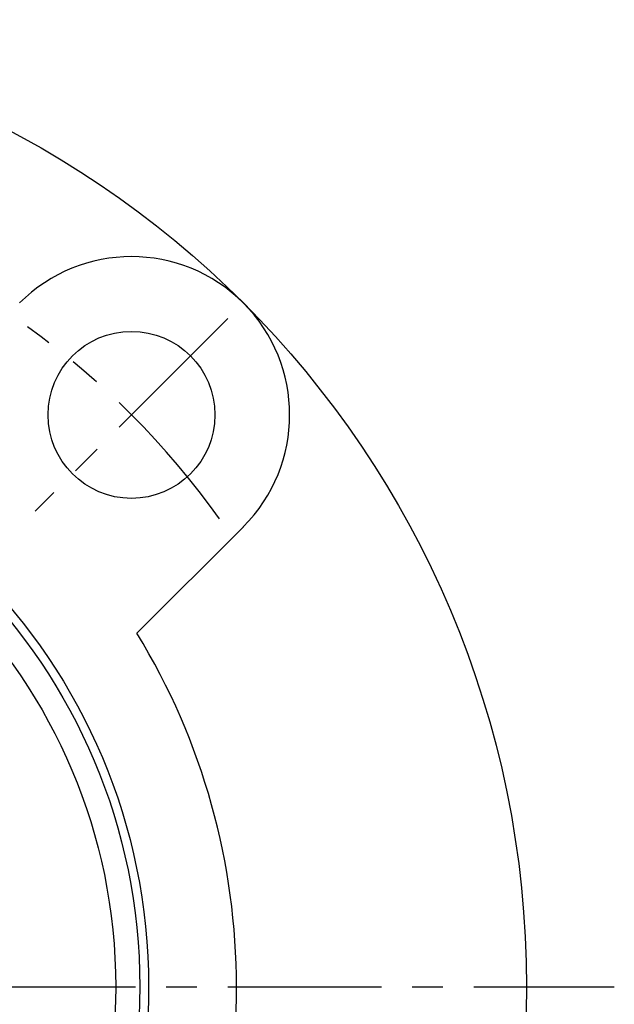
# Model space of a CAD drawing. Extents: x -120 to 249, y -120 to 249.
# Tile 6 of 8: x 52 to 120, y -2 to 110. Entities that reach past the tile are written whole.
import ezdxf

# ---------------------------------------------------------------- set-up
doc = ezdxf.new("R2010")
doc.units = 0
doc.header["$LTSCALE"] = 14
doc.linetypes.add('CENTER', pattern=[2, 1.25, -0.25, 0.25, -0.25])
doc.layers.get('0').update_dxf_attribs({"linetype": 'CONTINUOUS'})
doc.layers.add('CENTER', color=1, linetype='CENTER')

msp = doc.modelspace()

# ---------------------------------------------------------------- linework, layer by layer
msp.add_line((77.78, 52.33), (65.67, 40.21))
for centre, radius in [((0, 0), 110), ((65.05, 65.05), 9.5), ((0, 0), 67), ((0, 0), 66), ((0, 0), 63.25)]:
    msp.add_circle(centre, radius)
for centre, radius, start, end in [((65.05, 65.05), 18, 315, 135), ((0, 0), 77, 328.5189, 31.4811)]:
    msp.add_arc(centre, radius, start, end)
at = {"layer": 'CENTER'}
for p, q in [((76.01, 76.01), (54.09, 54.09)), ((-120, 0), (120, 0))]:
    msp.add_line(p, q, dxfattribs=at)
msp.add_arc((0, 0), 92, 35.3355, 54.6645, dxfattribs=at)

doc.saveas('drawing.dxf')
